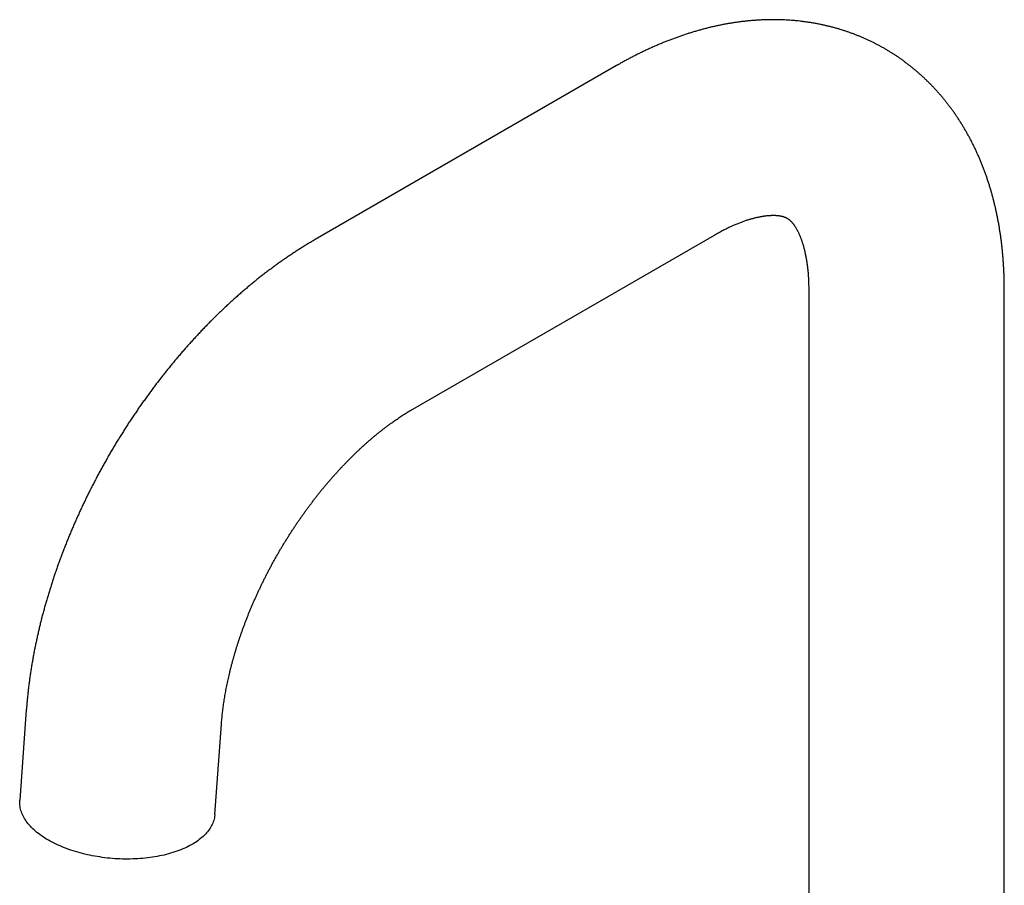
# Model space of a CAD drawing. Header units: millimetres. Extents: x 8 to 865, y 12 to 845.
# Tile 13 of 23: x 596 to 711, y 295 to 397. Entities that reach past the tile are written whole.
import ezdxf

# ---------------------------------------------------------------- set-up
doc = ezdxf.new("R2010")
doc.units = ezdxf.units.MM

msp = doc.modelspace()

# ---------------------------------------------------------------- linework, layer by layer
at = {"color": 7, "linetype": 'Continuous', "lineweight": 30}
for p, q in [((665.69, 391.64), (630.34, 371.23)), ((641.81, 351.35), (677.17, 371.76)), ((688.24, 365.37), (688.24, 279.47)), ((711.19, 279.47), (711.19, 365.37)), ((596.45, 316.06), (595.68, 305.44)), ((618.57, 303.77), (619.34, 314.39))]:
    msp.add_line(p, q, dxfattribs=at)
at = {"color": 7, "linetype": 'Continuous', "lineweight": 30, "flags": 128}
msp.add_lwpolyline([(618.57, 303.77), (618.56, 303.7), (618.54, 303.54), (618.52, 303.39), (618.48, 303.23), (618.44, 303.08), (618.39, 302.93), (618.33, 302.77), (618.27, 302.62), (618.19, 302.47), (618.11, 302.33), (618.02, 302.18), (617.93, 302.04), (617.83, 301.89), (617.72, 301.75), (617.6, 301.61), (617.47, 301.48), (617.34, 301.34), (617.2, 301.21), (617.06, 301.08), (616.9, 300.95), (616.74, 300.83), (616.58, 300.7), (616.4, 300.58), (616.23, 300.47), (616.04, 300.35), (615.85, 300.24), (615.65, 300.13), (615.45, 300.03), (615.24, 299.92), (615.03, 299.83), (614.81, 299.73), (614.58, 299.64), (614.35, 299.55), (614.12, 299.46), (613.88, 299.38), (613.63, 299.3), (613.38, 299.23), (613.13, 299.16), (612.87, 299.09), (612.61, 299.02), (612.34, 298.96), (612.08, 298.91), (611.8, 298.86), (611.53, 298.81), (611.25, 298.76), (610.97, 298.72), (610.69, 298.69), (610.4, 298.66), (610.11, 298.63), (609.82, 298.6), (609.53, 298.59), (609.23, 298.57), (608.94, 298.56), (608.64, 298.55), (608.34, 298.55), (608.05, 298.55), (607.75, 298.55), (607.45, 298.56), (607.15, 298.58), (606.85, 298.59), (606.55, 298.62), (606.25, 298.64), (605.95, 298.67), (605.65, 298.71), (605.36, 298.74), (605.06, 298.79), (604.77, 298.83), (604.47, 298.88), (604.18, 298.94), (603.89, 298.99), (603.61, 299.05), (603.32, 299.12), (603.04, 299.19), (602.76, 299.26), (602.49, 299.34), (602.21, 299.42), (601.95, 299.5), (601.68, 299.59), (601.42, 299.68), (601.16, 299.77), (600.91, 299.87), (600.66, 299.97), (600.41, 300.08), (600.17, 300.18), (599.94, 300.29), (599.7, 300.41), (599.48, 300.52), (599.26, 300.64), (599.04, 300.76), (598.83, 300.89), (598.63, 301.01), (598.43, 301.14), (598.24, 301.27), (598.05, 301.41), (597.87, 301.54), (597.7, 301.68), (597.53, 301.82), (597.37, 301.96), (597.22, 302.11), (597.07, 302.25), (596.93, 302.4), (596.8, 302.55), (596.67, 302.7), (596.55, 302.85), (596.44, 303), (596.34, 303.15), (596.24, 303.31), (596.15, 303.46), (596.07, 303.62), (595.99, 303.78), (595.93, 303.93), (595.87, 304.09), (595.82, 304.25), (595.77, 304.41), (595.74, 304.57), (595.71, 304.73), (595.69, 304.88), (595.68, 305.04), (595.67, 305.2), (595.68, 305.36), (595.68, 305.44)], dxfattribs=at)
at = {"color": 7, "linetype": 'Continuous', "lineweight": 30}
for points, knots in [([(711.19, 365.37), (711.19, 365.46), (711.19, 365.71), (711.18, 366.13), (711.17, 366.61), (711.16, 367.1), (711.14, 367.58), (711.11, 368.07), (711.08, 368.55), (711.05, 369.03), (711.01, 369.5), (710.96, 369.98), (710.91, 370.45), (710.86, 370.92), (710.8, 371.38), (710.73, 371.85), (710.66, 372.31), (710.59, 372.77), (710.51, 373.22), (710.42, 373.68), (710.33, 374.13), (710.24, 374.57), (710.14, 375.02), (710.03, 375.46), (709.92, 375.9), (709.81, 376.33), (709.69, 376.76), (709.57, 377.19), (709.44, 377.61), (709.3, 378.03), (709.16, 378.45), (709.02, 378.86), (708.87, 379.27), (708.72, 379.67), (708.56, 380.08), (708.4, 380.47), (708.23, 380.87), (708.06, 381.25), (707.89, 381.64), (707.71, 382.02), (707.52, 382.4), (707.33, 382.77), (707.14, 383.14), (706.94, 383.5), (706.74, 383.86), (706.54, 384.21), (706.33, 384.56), (706.11, 384.91), (705.89, 385.25), (705.67, 385.59), (705.45, 385.92), (705.22, 386.25), (704.98, 386.57), (704.74, 386.89), (704.5, 387.21), (704.26, 387.52), (704.01, 387.82), (703.75, 388.12), (703.5, 388.42), (703.24, 388.71), (702.97, 389), (702.71, 389.28), (702.43, 389.56), (702.16, 389.83), (701.88, 390.1), (701.6, 390.36), (701.32, 390.62), (701.03, 390.87), (700.74, 391.12), (700.44, 391.36), (700.14, 391.6), (699.84, 391.83), (699.54, 392.06), (699.23, 392.29), (698.92, 392.51), (698.61, 392.72), (698.29, 392.93), (697.97, 393.14), (697.65, 393.33), (697.32, 393.53), (697, 393.72), (696.66, 393.9), (696.33, 394.08), (695.99, 394.26), (695.66, 394.42), (695.31, 394.59), (694.97, 394.75), (694.62, 394.9), (694.27, 395.05), (693.92, 395.19), (693.57, 395.33), (693.21, 395.46), (692.85, 395.59), (692.49, 395.71), (692.12, 395.83), (691.76, 395.94), (691.39, 396.05), (691.02, 396.15), (690.64, 396.24), (690.27, 396.33), (689.89, 396.42), (689.51, 396.5), (689.13, 396.57), (688.75, 396.64), (688.36, 396.7), (687.97, 396.76), (687.58, 396.81), (687.19, 396.86), (686.8, 396.9), (686.4, 396.94), (686.01, 396.97), (685.61, 396.99), (685.21, 397.01), (684.8, 397.02), (684.4, 397.03), (683.99, 397.03), (683.59, 397.03), (683.18, 397.02), (682.77, 397), (682.35, 396.98), (681.94, 396.95), (681.53, 396.92), (681.11, 396.88), (680.69, 396.84), (680.27, 396.79), (679.85, 396.73), (679.43, 396.67), (679.01, 396.6), (678.59, 396.53), (678.16, 396.45), (677.74, 396.36), (677.31, 396.27), (676.88, 396.18), (676.45, 396.07), (676.02, 395.96), (675.6, 395.85), (675.17, 395.73), (674.73, 395.6), (674.3, 395.47), (673.87, 395.33), (673.44, 395.19), (673.01, 395.04), (672.58, 394.88), (672.15, 394.72), (671.71, 394.56), (671.28, 394.38), (670.85, 394.21), (670.42, 394.02), (669.99, 393.83), (669.56, 393.64), (669.13, 393.44), (668.7, 393.23), (668.27, 393.02), (667.84, 392.81), (667.41, 392.59), (666.98, 392.36), (666.56, 392.13), (666.13, 391.89), (665.84, 391.72), (665.69, 391.64)], [0, 0, 0, 0, 0.003799, 0.010712, 0.017626, 0.024537, 0.031446, 0.038351, 0.045253, 0.05215, 0.059042, 0.065927, 0.072806, 0.079678, 0.086542, 0.093396, 0.100241, 0.107076, 0.1139, 0.120711, 0.12751, 0.134296, 0.141068, 0.147824, 0.154565, 0.16129, 0.167999, 0.17469, 0.181362, 0.188017, 0.194652, 0.201268, 0.207863, 0.214439, 0.220994, 0.227528, 0.234041, 0.240533, 0.247003, 0.253452, 0.259879, 0.266285, 0.272669, 0.279032, 0.285374, 0.291694, 0.297994, 0.304273, 0.310532, 0.316771, 0.322991, 0.329191, 0.335372, 0.341535, 0.347681, 0.353808, 0.359919, 0.366014, 0.372093, 0.378156, 0.384205, 0.39024, 0.396262, 0.402271, 0.408267, 0.414252, 0.420226, 0.42619, 0.432144, 0.43809, 0.444027, 0.449957, 0.455879, 0.461796, 0.467707, 0.473614, 0.479516, 0.485415, 0.491311, 0.497205, 0.503098, 0.50899, 0.514882, 0.520774, 0.526668, 0.532564, 0.538462, 0.544364, 0.55027, 0.556181, 0.562096, 0.568019, 0.573947, 0.579884, 0.585828, 0.591782, 0.597744, 0.603717, 0.609701, 0.615696, 0.621703, 0.627723, 0.633756, 0.639804, 0.645865, 0.651942, 0.658034, 0.664143, 0.670268, 0.67641, 0.68257, 0.688748, 0.694945, 0.701161, 0.707396, 0.71365, 0.719925, 0.72622, 0.732535, 0.738871, 0.745228, 0.751606, 0.758005, 0.764426, 0.770867, 0.777329, 0.783813, 0.790317, 0.796842, 0.803388, 0.809953, 0.816538, 0.823143, 0.829767, 0.836409, 0.84307, 0.849748, 0.856443, 0.863155, 0.869882, 0.876625, 0.883382, 0.890152, 0.896936, 0.903732, 0.91054, 0.917359, 0.924188, 0.931026, 0.937873, 0.944728, 0.95159, 0.958459, 0.965334, 0.972214, 0.979098, 0.985986, 0.992878, 1, 1, 1, 1]), ([(677.17, 371.76), (677.21, 371.79), (677.33, 371.86), (677.53, 371.97), (677.76, 372.1), (677.99, 372.22), (678.22, 372.34), (678.44, 372.45), (678.66, 372.56), (678.88, 372.67), (679.1, 372.77), (679.32, 372.87), (679.53, 372.96), (679.74, 373.05), (679.95, 373.13), (680.15, 373.21), (680.35, 373.29), (680.55, 373.36), (680.74, 373.43), (680.94, 373.5), (681.12, 373.56), (681.31, 373.61), (681.49, 373.67), (681.67, 373.72), (681.84, 373.76), (682.01, 373.81), (682.18, 373.85), (682.34, 373.88), (682.5, 373.91), (682.66, 373.94), (682.81, 373.97), (682.96, 373.99), (683.11, 374.01), (683.25, 374.03), (683.38, 374.05), (683.52, 374.06), (683.65, 374.07), (683.77, 374.07), (683.89, 374.08), (684.01, 374.08), (684.13, 374.08), (684.24, 374.08), (684.34, 374.08), (684.45, 374.07), (684.54, 374.06), (684.64, 374.05), (684.73, 374.04), (684.82, 374.03), (684.9, 374.01), (684.98, 374), (685.06, 373.98), (685.14, 373.96), (685.21, 373.94), (685.28, 373.92), (685.35, 373.9), (685.42, 373.87), (685.49, 373.85), (685.56, 373.82), (685.63, 373.78), (685.71, 373.74), (685.78, 373.69), (685.85, 373.64), (685.91, 373.6), (685.97, 373.55), (686.02, 373.5), (686.08, 373.45), (686.13, 373.4), (686.19, 373.34), (686.25, 373.28), (686.3, 373.22), (686.36, 373.15), (686.42, 373.07), (686.48, 373), (686.53, 372.92), (686.59, 372.83), (686.65, 372.75), (686.71, 372.65), (686.77, 372.56), (686.82, 372.46), (686.88, 372.35), (686.94, 372.24), (687, 372.13), (687.05, 372.01), (687.11, 371.88), (687.17, 371.76), (687.22, 371.62), (687.28, 371.49), (687.33, 371.34), (687.39, 371.2), (687.44, 371.04), (687.49, 370.89), (687.54, 370.73), (687.59, 370.56), (687.64, 370.39), (687.69, 370.21), (687.73, 370.03), (687.78, 369.85), (687.82, 369.66), (687.86, 369.46), (687.9, 369.26), (687.94, 369.06), (687.98, 368.85), (688.01, 368.64), (688.04, 368.42), (688.07, 368.2), (688.1, 367.97), (688.12, 367.74), (688.15, 367.5), (688.17, 367.26), (688.18, 367.02), (688.2, 366.77), (688.21, 366.52), (688.22, 366.26), (688.23, 366), (688.24, 365.73), (688.24, 365.52), (688.24, 365.4), (688.24, 365.37)], [0, 0, 0, 0, 0.004039, 0.011699, 0.01935, 0.026992, 0.034625, 0.04225, 0.049867, 0.057477, 0.06508, 0.072677, 0.080269, 0.087857, 0.095441, 0.103022, 0.110602, 0.118182, 0.125762, 0.133344, 0.140929, 0.148519, 0.156115, 0.16372, 0.171334, 0.178961, 0.186603, 0.194261, 0.201939, 0.209641, 0.217368, 0.225124, 0.232914, 0.240741, 0.248609, 0.256525, 0.264492, 0.272518, 0.280609, 0.288771, 0.297014, 0.305347, 0.313779, 0.322322, 0.330989, 0.339797, 0.348761, 0.357904, 0.367248, 0.376823, 0.386665, 0.396816, 0.407332, 0.418283, 0.429763, 0.441899, 0.454875, 0.468962, 0.484578, 0.502329, 0.522542, 0.537956, 0.551752, 0.564387, 0.576156, 0.587254, 0.597818, 0.608993, 0.619668, 0.629922, 0.63983, 0.649445, 0.658811, 0.667963, 0.676928, 0.68573, 0.694387, 0.702918, 0.711335, 0.719652, 0.72788, 0.736027, 0.744102, 0.752114, 0.760068, 0.767972, 0.77583, 0.783647, 0.791428, 0.799177, 0.806898, 0.814594, 0.822269, 0.829926, 0.837566, 0.845193, 0.852809, 0.860415, 0.868014, 0.875608, 0.883198, 0.890786, 0.898373, 0.90596, 0.913548, 0.921138, 0.928731, 0.936328, 0.94393, 0.951538, 0.959153, 0.966774, 0.974403, 0.98204, 0.989685, 0.99734, 1, 1, 1, 1]), ([(630.34, 371.23), (630.26, 371.18), (630.04, 371.06), (629.68, 370.84), (629.26, 370.59), (628.84, 370.33), (628.42, 370.07), (628, 369.8), (627.59, 369.52), (627.17, 369.24), (626.76, 368.96), (626.34, 368.67), (625.93, 368.38), (625.52, 368.08), (625.12, 367.78), (624.71, 367.47), (624.31, 367.16), (623.9, 366.85), (623.5, 366.53), (623.1, 366.21), (622.71, 365.88), (622.31, 365.55), (621.92, 365.22), (621.52, 364.88), (621.13, 364.53), (620.75, 364.19), (620.36, 363.84), (619.98, 363.48), (619.6, 363.12), (619.22, 362.76), (618.84, 362.4), (618.46, 362.03), (618.09, 361.66), (617.72, 361.28), (617.35, 360.9), (616.98, 360.52), (616.62, 360.13), (616.26, 359.74), (615.9, 359.35), (615.54, 358.95), (615.19, 358.55), (614.84, 358.15), (614.49, 357.75), (614.14, 357.34), (613.79, 356.93), (613.45, 356.51), (613.11, 356.1), (612.78, 355.68), (612.44, 355.25), (612.11, 354.83), (611.78, 354.4), (611.45, 353.97), (611.13, 353.53), (610.81, 353.1), (610.49, 352.66), (610.18, 352.22), (609.86, 351.77), (609.55, 351.33), (609.25, 350.88), (608.94, 350.43), (608.64, 349.98), (608.34, 349.52), (608.05, 349.06), (607.76, 348.6), (607.47, 348.14), (607.18, 347.68), (606.9, 347.21), (606.62, 346.74), (606.34, 346.27), (606.07, 345.8), (605.8, 345.33), (605.53, 344.85), (605.27, 344.38), (605.01, 343.9), (604.75, 343.42), (604.5, 342.94), (604.25, 342.45), (604, 341.97), (603.76, 341.48), (603.52, 341), (603.28, 340.51), (603.05, 340.02), (602.82, 339.52), (602.59, 339.03), (602.37, 338.54), (602.15, 338.04), (601.93, 337.54), (601.72, 337.05), (601.51, 336.55), (601.31, 336.05), (601.11, 335.55), (600.91, 335.05), (600.72, 334.55), (600.53, 334.04), (600.34, 333.54), (600.16, 333.03), (599.98, 332.53), (599.81, 332.02), (599.64, 331.52), (599.47, 331.01), (599.31, 330.5), (599.15, 329.99), (599, 329.49), (598.84, 328.98), (598.7, 328.47), (598.56, 327.96), (598.42, 327.45), (598.28, 326.94), (598.15, 326.43), (598.03, 325.92), (597.91, 325.41), (597.79, 324.9), (597.68, 324.39), (597.57, 323.88), (597.46, 323.37), (597.36, 322.87), (597.27, 322.36), (597.18, 321.85), (597.09, 321.34), (597.01, 320.83), (596.93, 320.32), (596.86, 319.82), (596.79, 319.31), (596.72, 318.81), (596.66, 318.3), (596.61, 317.8), (596.56, 317.29), (596.51, 316.79), (596.48, 316.38), (596.46, 316.13), (596.45, 316.06)], [0, 0, 0, 0, 0.004384, 0.012353, 0.020321, 0.02829, 0.036259, 0.044229, 0.052197, 0.060165, 0.068131, 0.076096, 0.084058, 0.092018, 0.099975, 0.10793, 0.115881, 0.123829, 0.131773, 0.139713, 0.14765, 0.155583, 0.163511, 0.171436, 0.179356, 0.187272, 0.195183, 0.20309, 0.210993, 0.218892, 0.226786, 0.234675, 0.242561, 0.250442, 0.258319, 0.266191, 0.27406, 0.281925, 0.289785, 0.297642, 0.305495, 0.313344, 0.32119, 0.329032, 0.336871, 0.344707, 0.352539, 0.360369, 0.368195, 0.376019, 0.38384, 0.391658, 0.399475, 0.407288, 0.4151, 0.422909, 0.430717, 0.438523, 0.446327, 0.45413, 0.461932, 0.469732, 0.477531, 0.485329, 0.493126, 0.500923, 0.508719, 0.516515, 0.52431, 0.532106, 0.539901, 0.547697, 0.555493, 0.563289, 0.571086, 0.578883, 0.586681, 0.594481, 0.602281, 0.610083, 0.617886, 0.62569, 0.633496, 0.641304, 0.649114, 0.656926, 0.664741, 0.672557, 0.680376, 0.688198, 0.696022, 0.703849, 0.711679, 0.719513, 0.727349, 0.735189, 0.743033, 0.75088, 0.75873, 0.766585, 0.774443, 0.782305, 0.790172, 0.798042, 0.805917, 0.813797, 0.82168, 0.829569, 0.837461, 0.845359, 0.853261, 0.861167, 0.869079, 0.876995, 0.884915, 0.892841, 0.900771, 0.908706, 0.916645, 0.924589, 0.932537, 0.940489, 0.948446, 0.956407, 0.964371, 0.97234, 0.980311, 0.988286, 0.996264, 1, 1, 1, 1]), ([(619.34, 314.39), (619.35, 314.44), (619.36, 314.59), (619.38, 314.85), (619.41, 315.16), (619.44, 315.46), (619.47, 315.78), (619.51, 316.09), (619.55, 316.41), (619.6, 316.73), (619.65, 317.06), (619.7, 317.39), (619.75, 317.72), (619.81, 318.05), (619.87, 318.38), (619.94, 318.72), (620.01, 319.06), (620.08, 319.4), (620.15, 319.75), (620.23, 320.09), (620.31, 320.44), (620.4, 320.79), (620.49, 321.14), (620.58, 321.5), (620.68, 321.85), (620.78, 322.21), (620.88, 322.57), (620.99, 322.93), (621.1, 323.29), (621.21, 323.65), (621.33, 324.02), (621.45, 324.38), (621.57, 324.74), (621.7, 325.11), (621.83, 325.48), (621.97, 325.85), (622.1, 326.21), (622.24, 326.58), (622.39, 326.95), (622.53, 327.32), (622.69, 327.69), (622.84, 328.06), (623, 328.43), (623.16, 328.8), (623.32, 329.17), (623.49, 329.54), (623.66, 329.91), (623.83, 330.27), (624, 330.64), (624.18, 331.01), (624.36, 331.38), (624.55, 331.74), (624.73, 332.11), (624.92, 332.47), (625.12, 332.84), (625.31, 333.2), (625.51, 333.56), (625.71, 333.92), (625.92, 334.28), (626.12, 334.63), (626.33, 334.99), (626.54, 335.34), (626.76, 335.69), (626.97, 336.04), (627.19, 336.39), (627.41, 336.74), (627.63, 337.08), (627.86, 337.43), (628.09, 337.77), (628.31, 338.11), (628.55, 338.44), (628.78, 338.77), (629.01, 339.11), (629.25, 339.43), (629.49, 339.76), (629.73, 340.08), (629.97, 340.4), (630.21, 340.72), (630.46, 341.04), (630.71, 341.35), (630.95, 341.66), (631.2, 341.97), (631.45, 342.27), (631.7, 342.57), (631.96, 342.86), (632.21, 343.16), (632.47, 343.45), (632.72, 343.73), (632.98, 344.02), (633.23, 344.3), (633.49, 344.57), (633.75, 344.84), (634.01, 345.11), (634.27, 345.38), (634.53, 345.64), (634.79, 345.9), (635.05, 346.15), (635.31, 346.4), (635.57, 346.64), (635.83, 346.89), (636.09, 347.12), (636.35, 347.36), (636.61, 347.59), (636.87, 347.81), (637.13, 348.03), (637.39, 348.25), (637.65, 348.46), (637.91, 348.67), (638.17, 348.87), (638.42, 349.07), (638.68, 349.27), (638.93, 349.46), (639.19, 349.64), (639.44, 349.82), (639.69, 350), (639.94, 350.17), (640.19, 350.34), (640.44, 350.51), (640.68, 350.67), (640.93, 350.82), (641.17, 350.97), (641.41, 351.12), (641.62, 351.25), (641.76, 351.32), (641.81, 351.35)], [0, 0, 0, 0, 0.0042044, 0.0122258, 0.0202565, 0.0282985, 0.0363519, 0.0444167, 0.0524928, 0.0605802, 0.0686789, 0.0767887, 0.0849095, 0.0930412, 0.1011838, 0.1093371, 0.1175009, 0.125675, 0.1338594, 0.1420538, 0.1502581, 0.158472, 0.1666954, 0.174928, 0.1831697, 0.1914203, 0.1996794, 0.207947, 0.2162227, 0.2245063, 0.2327977, 0.2410965, 0.2494025, 0.2577155, 0.2660353, 0.2743615, 0.2826939, 0.2910323, 0.2993765, 0.3077261, 0.316081, 0.3244408, 0.3328054, 0.3411744, 0.3495476, 0.3579247, 0.3663055, 0.3746897, 0.3830771, 0.3914673, 0.3998603, 0.4082555, 0.4166529, 0.4250522, 0.4334531, 0.4418552, 0.4502585, 0.4586626, 0.4670672, 0.4754721, 0.483877, 0.4922817, 0.5006857, 0.5090889, 0.517491, 0.5258917, 0.5342908, 0.542688, 0.551083, 0.5594757, 0.5678657, 0.5762527, 0.5846366, 0.593017, 0.6013937, 0.6097664, 0.6181349, 0.626499, 0.6348583, 0.6432126, 0.6515616, 0.6599052, 0.6682429, 0.6765747, 0.6849002, 0.6932192, 0.7015315, 0.7098367, 0.7181347, 0.7264252, 0.7347079, 0.7429828, 0.7512494, 0.7595076, 0.7677571, 0.7759978, 0.7842294, 0.7924517, 0.8006645, 0.8088677, 0.8170609, 0.8252441, 0.833417, 0.8415795, 0.8497315, 0.8578727, 0.866003, 0.8741224, 0.8822307, 0.8903278, 0.8984136, 0.9064881, 0.9145512, 0.9226028, 0.930643, 0.9386718, 0.9466891, 0.9546951, 0.9626898, 0.9706733, 0.9786457, 0.9866073, 0.9945582, 1, 1, 1, 1])]:
    msp.add_open_spline(points, degree=3, knots=knots, dxfattribs=at)

doc.saveas('drawing.dxf')
